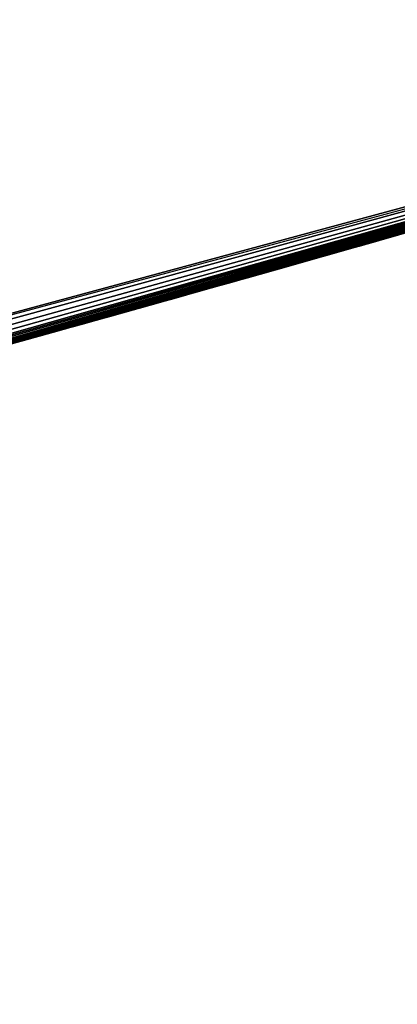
# Model space of a CAD drawing. Header units: millimetres. Extents: x -20 to 891, y -20 to 307.
# Tile 94 of 113: x 876.532 to 876.641, y 9.327 to 9.61. Entities that reach past the tile are written whole.
import ezdxf

# ---------------------------------------------------------------- set-up
doc = ezdxf.new("R2010")
doc.units = ezdxf.units.MM
doc.header["$LTSCALE"] = 41.718519
for name, color, linetype in [('78', 7, 'CONTINUOUS'), ('79', 7, 'CONTINUOUS'), ('81', 7, 'CONTINUOUS'), ('85', 7, 'CONTINUOUS'), ('91', 7, 'CONTINUOUS'), ('93', 7, 'CONTINUOUS')]:
    doc.layers.add(name, color=color, linetype=linetype)

msp = doc.modelspace()

# ---------------------------------------------------------------- linework, layer by layer
at = {"layer": '78', "linetype": 'Continuous'}
msp.add_3dface([(876.93836, 9.6348, 65), (870.06029, 48.75398, 65), (875.79389, 9.32672, 65), (876.93836, 9.6348, 65)], dxfattribs=at)
at = {"layer": '79', "linetype": 'Continuous'}
for points in [[(875.81034, 9.33063), (875.51395, 10.59641), (876.6042, 10.8919), (875.81034, 9.33063)], [(876.97091, 9.64464), (875.81034, 9.33063), (876.6042, 10.8919), (876.97091, 9.64464)]]:
    msp.add_3dface(points, dxfattribs=at)
at = {"layer": '81', "linetype": 'Continuous'}
for points in [[(875.81034, 9.33063), (876.97091, 9.64464), (875.94358, 9.3629, 5.46392), (875.81034, 9.33063)], [(875.94358, 9.3629, 5.46392), (876.97091, 9.64464), (876.07658, 9.39608, 5.59269), (875.94358, 9.3629, 5.46392)], [(876.07658, 9.39608, 5.59269), (876.97091, 9.64464), (876.18983, 9.42509, 5.7274), (876.07658, 9.39608, 5.59269)], [(876.18983, 9.42509, 5.7274), (876.97091, 9.64464), (876.28205, 9.44924, 5.864), (876.18983, 9.42509, 5.7274)], [(876.28205, 9.44924, 5.864), (876.97091, 9.64464), (876.32093, 9.45956, 5.93163), (876.28205, 9.44924, 5.864)], [(876.32093, 9.45956, 5.93163), (876.97091, 9.64464), (876.35812, 9.46951, 6.00238), (876.32093, 9.45956, 5.93163)], [(876.35812, 9.46951, 6.00238), (876.97091, 9.64464), (876.39318, 9.47897, 6.07547), (876.35812, 9.46951, 6.00238)], [(876.39318, 9.47897, 6.07547), (876.97091, 9.64464), (876.42556, 9.48776, 6.14987), (876.39318, 9.47897, 6.07547)], [(876.42556, 9.48776, 6.14987), (876.97091, 9.64464), (876.45472, 9.49572, 6.22385), (876.42556, 9.48776, 6.14987)], [(876.45472, 9.49572, 6.22385), (876.97091, 9.64464), (876.48296, 9.50349, 6.30446), (876.45472, 9.49572, 6.22385)], [(876.48296, 9.50349, 6.30446), (876.97091, 9.64464), (876.5096, 9.51085, 6.39014), (876.48296, 9.50349, 6.30446)], [(876.5096, 9.51085, 6.39014), (876.97091, 9.64464), (876.53238, 9.51717, 6.47496), (876.5096, 9.51085, 6.39014)], [(876.53238, 9.51717, 6.47496), (876.97091, 9.64464), (876.55161, 9.52253, 6.55878), (876.53238, 9.51717, 6.47496)], [(876.55161, 9.52253, 6.55878), (876.97091, 9.64464), (876.56784, 9.52708, 6.64429), (876.55161, 9.52253, 6.55878)], [(876.56784, 9.52708, 6.64429), (876.97091, 9.64464), (876.58105, 9.53078, 6.73098), (876.56784, 9.52708, 6.64429)], [(876.58105, 9.53078, 6.73098), (876.97091, 9.64464), (876.5906, 9.53347, 6.81479), (876.58105, 9.53078, 6.73098)], [(876.5906, 9.53347, 6.81479), (876.97091, 9.64464), (876.59694, 9.53526, 6.89611), (876.5906, 9.53347, 6.81479)], [(876.59694, 9.53526, 6.89611), (876.97091, 9.64464), (876.60026, 9.53619, 6.97793), (876.59694, 9.53526, 6.89611)], [(876.60026, 9.53619, 6.97793), (876.97091, 9.64464), (876.60065, 9.5363, 7.06122), (876.60026, 9.53619, 6.97793)], [(876.60065, 9.5363, 7.06122), (876.97091, 9.64464), (876.60691, 9.53807, 12.18835), (876.60065, 9.5363, 7.06122)], [(876.60691, 9.53807, 12.18835), (876.97091, 9.64464), (876.6197, 9.54169, 12.19555), (876.60691, 9.53807, 12.18835)], [(876.6197, 9.54169, 12.19555), (876.97091, 9.64464), (876.62992, 9.54459, 12.20148), (876.6197, 9.54169, 12.19555)], [(876.62992, 9.54459, 12.20148), (876.97091, 9.64464), (876.63843, 9.547, 12.20694), (876.62992, 9.54459, 12.20148)], [(876.63843, 9.547, 12.20694), (876.97091, 9.64464), (876.64571, 9.54907, 12.2125), (876.63843, 9.547, 12.20694)], [(876.93836, 9.6348, 65), (875.79389, 9.32672, 65), (876.5912, 9.53364, 25.53717), (876.93836, 9.6348, 65)], [(876.64121, 9.54779, 21.25778), (876.93836, 9.6348, 65), (876.5912, 9.53364, 25.53717), (876.64121, 9.54779, 21.25778)], [(876.64022, 9.54751, 21.26434), (876.64121, 9.54779, 21.25778), (876.5912, 9.53364, 25.53717), (876.64022, 9.54751, 21.26434)], [(876.64176, 9.54795, 12.26888), (876.63669, 9.54651, 21.2345), (876.63392, 9.54572, 12.2769), (876.64176, 9.54795, 12.26888)], [(876.63952, 9.54731, 21.24325), (876.63669, 9.54651, 21.2345), (876.64176, 9.54795, 12.26888), (876.63952, 9.54731, 21.24325)], [(876.64097, 9.54773, 21.25093), (876.63952, 9.54731, 21.24325), (876.64176, 9.54795, 12.26888), (876.64097, 9.54773, 21.25093)], [(876.63812, 9.54691, 21.2703), (876.64022, 9.54751, 21.26434), (876.5912, 9.53364, 25.53717), (876.63812, 9.54691, 21.2703)], [(876.63506, 9.54605, 21.27558), (876.63812, 9.54691, 21.2703), (876.5912, 9.53364, 25.53717), (876.63506, 9.54605, 21.27558)], [(876.63109, 9.54492, 21.28023), (876.63506, 9.54605, 21.27558), (876.5912, 9.53364, 25.53717), (876.63109, 9.54492, 21.28023)], [(876.62611, 9.54351, 21.28437), (876.63109, 9.54492, 21.28023), (876.5912, 9.53364, 25.53717), (876.62611, 9.54351, 21.28437)], [(876.63392, 9.54572, 12.2769), (876.62701, 9.54376, 21.215), (876.62424, 9.54297, 12.28483), (876.63392, 9.54572, 12.2769)], [(876.63249, 9.54532, 21.22493), (876.62701, 9.54376, 21.215), (876.63392, 9.54572, 12.2769), (876.63249, 9.54532, 21.22493)], [(876.63669, 9.54651, 21.2345), (876.63249, 9.54532, 21.22493), (876.63392, 9.54572, 12.2769), (876.63669, 9.54651, 21.2345)], [(876.61968, 9.54168, 21.28824), (876.62611, 9.54351, 21.28437), (876.5912, 9.53364, 25.53717), (876.61968, 9.54168, 21.28824)], [(876.62424, 9.54297, 12.28483), (876.61951, 9.54163, 21.20374), (876.61298, 9.53979, 12.29199), (876.62424, 9.54297, 12.28483)], [(876.62701, 9.54376, 21.215), (876.61951, 9.54163, 21.20374), (876.62424, 9.54297, 12.28483), (876.62701, 9.54376, 21.215)], [(876.61179, 9.53945, 21.29182), (876.61968, 9.54168, 21.28824), (876.5912, 9.53364, 25.53717), (876.61179, 9.53945, 21.29182)], [(876.60267, 9.53687, 21.29504), (876.61179, 9.53945, 21.29182), (876.5912, 9.53364, 25.53717), (876.60267, 9.53687, 21.29504)], [(876.61298, 9.53979, 12.29199), (876.60967, 9.53885, 21.19121), (876.60148, 9.53654, 12.29729), (876.61298, 9.53979, 12.29199)], [(876.61951, 9.54163, 21.20374), (876.60967, 9.53885, 21.19121), (876.61298, 9.53979, 12.29199), (876.61951, 9.54163, 21.20374)], [(876.60148, 9.53654, 12.29729), (876.59772, 9.53548, 21.17827), (876.59071, 9.5335, 12.30019), (876.60148, 9.53654, 12.29729)], [(876.59176, 9.5338, 21.29803), (876.60267, 9.53687, 21.29504), (876.5912, 9.53364, 25.53717), (876.59176, 9.5338, 21.29803)], [(876.59304, 9.53416, 12.17983), (876.60065, 9.5363, 7.06122), (876.60691, 9.53807, 12.18835), (876.59304, 9.53416, 12.17983)], [(876.60967, 9.53885, 21.19121), (876.59772, 9.53548, 21.17827), (876.60148, 9.53654, 12.29729), (876.60967, 9.53885, 21.19121)], [(876.5912, 9.53364, 25.53717), (875.79389, 9.32672, 65), (876.58767, 9.53264, 25.69701), (876.5912, 9.53364, 25.53717)], [(876.57926, 9.53028, 21.30065), (876.59176, 9.5338, 21.29803), (876.57934, 9.5303, 22.60314), (876.57926, 9.53028, 21.30065)], [(876.57934, 9.5303, 22.60314), (876.59176, 9.5338, 21.29803), (876.58087, 9.53073, 22.60654), (876.57934, 9.5303, 22.60314)], [(876.58087, 9.53073, 22.60654), (876.59176, 9.5338, 21.29803), (876.58195, 9.53104, 22.61033), (876.58087, 9.53073, 22.60654)], [(876.58195, 9.53104, 22.61033), (876.59176, 9.5338, 21.29803), (876.58254, 9.5312, 22.61461), (876.58195, 9.53104, 22.61033)], [(876.59772, 9.53548, 21.17827), (876.58202, 9.53106, 21.164), (876.59071, 9.5335, 12.30019), (876.59772, 9.53548, 21.17827)], [(876.58202, 9.53106, 12.1712), (876.58665, 9.53236, 7.28653), (876.59304, 9.53416, 12.17983), (876.58202, 9.53106, 12.1712)], [(876.58202, 9.53106, 25.3688), (876.58299, 9.53133, 22.66683), (876.5912, 9.53364, 25.53717), (876.58202, 9.53106, 25.3688)], [(876.58254, 9.5312, 22.61461), (876.59176, 9.5338, 21.29803), (876.5827, 9.53125, 22.61959), (876.58254, 9.5312, 22.61461)], [(876.59176, 9.5338, 21.29803), (876.58274, 9.53126, 22.64389), (876.5827, 9.53125, 22.61959), (876.59176, 9.5338, 21.29803)], [(876.58274, 9.53126, 22.64389), (876.59176, 9.5338, 21.29803), (876.58292, 9.53131, 22.65076), (876.58274, 9.53126, 22.64389)], [(876.58292, 9.53131, 22.65076), (876.59176, 9.5338, 21.29803), (876.583, 9.53133, 22.65839), (876.58292, 9.53131, 22.65076)], [(876.583, 9.53133, 22.65839), (876.59176, 9.5338, 21.29803), (876.58299, 9.53133, 22.66683), (876.583, 9.53133, 22.65839)], [(876.58299, 9.53133, 22.66683), (876.59176, 9.5338, 21.29803), (876.5912, 9.53364, 25.53717), (876.58299, 9.53133, 22.66683)], [(876.58665, 9.53236, 7.28653), (876.59332, 9.53424, 7.21643), (876.59304, 9.53416, 12.17983), (876.58665, 9.53236, 7.28653)], [(876.59798, 9.53555, 7.14302), (876.60065, 9.5363, 7.06122), (876.59304, 9.53416, 12.17983), (876.59798, 9.53555, 7.14302)], [(876.59332, 9.53424, 7.21643), (876.59798, 9.53555, 7.14302), (876.59304, 9.53416, 12.17983), (876.59332, 9.53424, 7.21643)], [(876.58767, 9.53264, 25.69701), (875.79389, 9.32672, 65), (876.57264, 9.52842, 25.84613), (876.58767, 9.53264, 25.69701)], [(876.04947, 9.38924, 12.28996), (876.58202, 9.53106, 12.3008), (876.05701, 9.39114, 12.68533), (876.04947, 9.38924, 12.28996)], [(876.05701, 9.39114, 12.68533), (876.58202, 9.53106, 12.3008), (876.4426, 9.49241, 12.668), (876.05701, 9.39114, 12.68533)], [(876.15275, 9.41552, 11.79543), (876.55631, 9.52385, 9.83735), (876.58202, 9.53106, 12.1712), (876.15275, 9.41552, 11.79543)], [(876.4426, 9.49241, 12.668), (876.58202, 9.53106, 12.3008), (876.45877, 9.49684, 12.66811), (876.4426, 9.49241, 12.668)], [(876.58202, 9.53106, 21.164), (876.44403, 9.4928, 21.04636), (876.56072, 9.52508, 18.53476), (876.58202, 9.53106, 21.164)], [(876.45877, 9.49684, 12.66811), (876.58202, 9.53106, 12.3008), (876.47022, 9.49998, 12.67009), (876.45877, 9.49684, 12.66811)], [(876.47022, 9.49998, 12.67009), (876.58202, 9.53106, 12.3008), (876.47972, 9.50259, 12.67397), (876.47022, 9.49998, 12.67009)], [(876.47972, 9.50259, 12.67397), (876.58202, 9.53106, 12.3008), (876.48787, 9.50484, 12.67988), (876.47972, 9.50259, 12.67397)], [(876.48787, 9.50484, 12.67988), (876.58202, 9.53106, 12.3008), (876.49506, 9.50682, 12.68787), (876.48787, 9.50484, 12.67988)], [(876.49506, 9.50682, 12.68787), (876.58202, 9.53106, 12.3008), (876.50124, 9.50853, 12.69801), (876.49506, 9.50682, 12.68787)], [(876.50124, 9.50853, 12.69801), (876.58202, 9.53106, 12.3008), (876.50574, 9.50978, 12.70996), (876.50124, 9.50853, 12.69801)], [(876.50574, 9.50978, 12.70996), (876.58202, 9.53106, 12.3008), (876.5082, 9.51046, 12.7239), (876.50574, 9.50978, 12.70996)], [(876.5082, 9.51046, 12.7239), (876.58202, 9.53106, 12.3008), (876.50873, 9.5106, 12.7406), (876.5082, 9.51046, 12.7239)], [(876.50873, 9.5106, 12.7406), (876.58202, 9.53106, 12.3008), (876.56112, 9.52519, 17.492), (876.50873, 9.5106, 12.7406)], [(876.55631, 9.52385, 9.83735), (876.5582, 9.52438, 9.82698), (876.58202, 9.53106, 12.1712), (876.55631, 9.52385, 9.83735)], [(876.5582, 9.52438, 9.82698), (876.55884, 9.52455, 9.81493), (876.58202, 9.53106, 12.1712), (876.5582, 9.52438, 9.82698)], [(876.55884, 9.52455, 9.81493), (876.57811, 9.52996, 7.35685), (876.58202, 9.53106, 12.1712), (876.55884, 9.52455, 9.81493)], [(876.56072, 9.52508, 18.53476), (876.56441, 9.52611, 18.22824), (876.58202, 9.53106, 21.164), (876.56072, 9.52508, 18.53476)], [(876.56112, 9.52519, 17.492), (876.58202, 9.53106, 12.3008), (876.56309, 9.52575, 18.19928), (876.56112, 9.52519, 17.492)], [(876.56309, 9.52575, 18.19928), (876.58202, 9.53106, 12.3008), (876.56461, 9.52617, 18.21291), (876.56309, 9.52575, 18.19928)], [(876.56461, 9.52617, 18.21291), (876.58202, 9.53106, 21.164), (876.56441, 9.52611, 18.22824), (876.56461, 9.52617, 18.21291)], [(876.58202, 9.53106, 12.3008), (876.58202, 9.53106, 21.164), (876.56461, 9.52617, 18.21291), (876.58202, 9.53106, 12.3008)], [(876.57871, 9.53013, 22.75029), (876.58202, 9.53106, 22.6976), (876.5777, 9.52984, 25.30102), (876.57871, 9.53013, 22.75029)], [(876.5777, 9.52984, 25.30102), (876.58202, 9.53106, 22.6976), (876.58202, 9.53106, 25.3688), (876.5777, 9.52984, 25.30102)], [(876.57811, 9.52996, 7.35685), (876.58665, 9.53236, 7.28653), (876.58202, 9.53106, 12.1712), (876.57811, 9.52996, 7.35685)], [(876.59071, 9.5335, 12.30019), (876.58202, 9.53106, 21.164), (876.58202, 9.53106, 12.3008), (876.59071, 9.5335, 12.30019)], [(876.58286, 9.53129, 22.67613), (876.58299, 9.53133, 22.66683), (876.58202, 9.53106, 25.3688), (876.58286, 9.53129, 22.67613)], [(876.58258, 9.53121, 22.68636), (876.58286, 9.53129, 22.67613), (876.58202, 9.53106, 25.3688), (876.58258, 9.53121, 22.68636)], [(876.58202, 9.53106, 22.6976), (876.58258, 9.53121, 22.68636), (876.58202, 9.53106, 25.3688), (876.58202, 9.53106, 22.6976)], [(876.58252, 9.5312, 22.63092), (876.58266, 9.53124, 22.62507), (876.5826, 9.53122, 22.63732), (876.58252, 9.5312, 22.63092)], [(876.5826, 9.53122, 22.63732), (876.58266, 9.53124, 22.62507), (876.58274, 9.53126, 22.64389), (876.5826, 9.53122, 22.63732)], [(876.58266, 9.53124, 22.62507), (876.5827, 9.53125, 22.61959), (876.58274, 9.53126, 22.64389), (876.58266, 9.53124, 22.62507)], [(876.57264, 9.52842, 25.84613), (875.79389, 9.32672, 65), (876.54773, 9.52145, 25.982), (876.57264, 9.52842, 25.84613)], [(876.56933, 9.52749, 7.4167), (876.57811, 9.52996, 7.35685), (876.55884, 9.52455, 9.81493), (876.56933, 9.52749, 7.4167)], [(876.56509, 9.5263, 21.30289), (876.57926, 9.53028, 21.30065), (876.56675, 9.52677, 22.59294), (876.56509, 9.5263, 21.30289)], [(876.56675, 9.52677, 22.59294), (876.57926, 9.53028, 21.30065), (876.56986, 9.52764, 22.59422), (876.56675, 9.52677, 22.59294)], [(876.5692, 9.52746, 25.04498), (876.57278, 9.52846, 22.84846), (876.57302, 9.52853, 25.10024), (876.5692, 9.52746, 25.04498)], [(876.57019, 9.52773, 22.89353), (876.57278, 9.52846, 22.84846), (876.5692, 9.52746, 25.04498), (876.57019, 9.52773, 22.89353)], [(876.56986, 9.52764, 22.59422), (876.57926, 9.53028, 21.30065), (876.57262, 9.52842, 22.59577), (876.56986, 9.52764, 22.59422)], [(876.57262, 9.52842, 22.59577), (876.57926, 9.53028, 21.30065), (876.57516, 9.52913, 22.59778), (876.57262, 9.52842, 22.59577)], [(876.57278, 9.52846, 22.84846), (876.57563, 9.52926, 22.80058), (876.57302, 9.52853, 25.10024), (876.57278, 9.52846, 22.84846)], [(876.57302, 9.52853, 25.10024), (876.57563, 9.52926, 22.80058), (876.57497, 9.52908, 25.16069), (876.57302, 9.52853, 25.10024)], [(876.57497, 9.52908, 25.16069), (876.57563, 9.52926, 22.80058), (876.57601, 9.52937, 25.22907), (876.57497, 9.52908, 25.16069)], [(876.57516, 9.52913, 22.59778), (876.57926, 9.53028, 21.30065), (876.57742, 9.52976, 22.60025), (876.57516, 9.52913, 22.59778)], [(876.57563, 9.52926, 22.80058), (876.57871, 9.53013, 22.75029), (876.57601, 9.52937, 25.22907), (876.57563, 9.52926, 22.80058)], [(876.57601, 9.52937, 25.22907), (876.57871, 9.53013, 22.75029), (876.5777, 9.52984, 25.30102), (876.57601, 9.52937, 25.22907)], [(876.57742, 9.52976, 22.60025), (876.57926, 9.53028, 21.30065), (876.57934, 9.5303, 22.60314), (876.57742, 9.52976, 22.60025)], [(876.40261, 9.48152, 17.23265), (876.48758, 9.50476, 15.19928), (876.56112, 9.52519, 17.492), (876.40261, 9.48152, 17.23265)], [(876.56072, 9.52508, 18.53476), (876.44403, 9.4928, 21.04636), (876.55922, 9.52466, 18.55237), (876.56072, 9.52508, 18.53476)], [(876.48611, 9.50435, 17.68465), (876.56112, 9.52519, 17.492), (876.50173, 9.50867, 18.15966), (876.48611, 9.50435, 17.68465)], [(876.48758, 9.50476, 15.19928), (876.48944, 9.50527, 15.03685), (876.56112, 9.52519, 17.492), (876.48758, 9.50476, 15.19928)], [(876.48944, 9.50527, 15.03685), (876.50704, 9.51013, 13.14915), (876.56112, 9.52519, 17.492), (876.48944, 9.50527, 15.03685)], [(876.50173, 9.50867, 18.15966), (876.56112, 9.52519, 17.492), (876.51537, 9.51244, 18.15951), (876.50173, 9.50867, 18.15966)], [(876.50704, 9.51013, 13.14915), (876.50873, 9.5106, 12.7406), (876.56112, 9.52519, 17.492), (876.50704, 9.51013, 13.14915)], [(876.51537, 9.51244, 18.15951), (876.56112, 9.52519, 17.492), (876.52666, 9.51558, 18.16065), (876.51537, 9.51244, 18.15951)], [(876.52666, 9.51558, 18.16065), (876.56112, 9.52519, 17.492), (876.53631, 9.51827, 18.1631), (876.52666, 9.51558, 18.16065)], [(876.53631, 9.51827, 18.1631), (876.56112, 9.52519, 17.492), (876.54409, 9.52044, 18.16686), (876.53631, 9.51827, 18.1631)], [(876.54409, 9.52044, 18.16686), (876.56112, 9.52519, 17.492), (876.55034, 9.52218, 18.17199), (876.54409, 9.52044, 18.16686)], [(876.5487, 9.52172, 21.30484), (876.56509, 9.5263, 21.30289), (876.55, 9.52208, 22.58983), (876.5487, 9.52172, 21.30484)], [(876.55, 9.52208, 22.58983), (876.56509, 9.5263, 21.30289), (876.55479, 9.52342, 22.59038), (876.55, 9.52208, 22.58983)], [(876.55034, 9.52218, 18.17199), (876.56112, 9.52519, 17.492), (876.55561, 9.52365, 18.17897), (876.55034, 9.52218, 18.17199)], [(876.5518, 9.52259, 7.51628), (876.56069, 9.52507, 7.46852), (876.55252, 9.52279, 9.77023), (876.5518, 9.52259, 7.51628)], [(876.55252, 9.52279, 9.77023), (876.56069, 9.52507, 7.46852), (876.55591, 9.52373, 9.78653), (876.55252, 9.52279, 9.77023)], [(876.55479, 9.52342, 22.59038), (876.56509, 9.5263, 21.30289), (876.55914, 9.52464, 22.59105), (876.55479, 9.52342, 22.59038)], [(876.55561, 9.52365, 18.17897), (876.56112, 9.52519, 17.492), (876.55994, 9.52486, 18.18797), (876.55561, 9.52365, 18.17897)], [(876.55591, 9.52373, 9.78653), (876.56069, 9.52507, 7.46852), (876.55806, 9.52434, 9.80139), (876.55591, 9.52373, 9.78653)], [(876.55604, 9.52377, 24.95695), (876.56344, 9.52584, 24.29654), (876.56353, 9.52587, 24.99804), (876.55604, 9.52377, 24.95695)], [(876.56313, 9.52576, 24.29827), (876.56344, 9.52584, 24.29654), (876.55604, 9.52377, 24.95695), (876.56313, 9.52576, 24.29827)], [(876.56278, 9.52566, 24.29992), (876.56313, 9.52576, 24.29827), (876.55604, 9.52377, 24.95695), (876.56278, 9.52566, 24.29992)], [(876.56238, 9.52555, 24.30153), (876.56278, 9.52566, 24.29992), (876.55604, 9.52377, 24.95695), (876.56238, 9.52555, 24.30153)], [(876.56141, 9.52528, 24.30462), (876.56238, 9.52555, 24.30153), (876.55604, 9.52377, 24.95695), (876.56141, 9.52528, 24.30462)], [(876.56023, 9.52494, 24.30745), (876.56141, 9.52528, 24.30462), (876.55604, 9.52377, 24.95695), (876.56023, 9.52494, 24.30745)], [(876.55806, 9.52434, 9.80139), (876.56069, 9.52507, 7.46852), (876.55884, 9.52455, 9.81493), (876.55806, 9.52434, 9.80139)], [(876.56069, 9.52507, 7.46852), (876.56933, 9.52749, 7.4167), (876.55884, 9.52455, 9.81493), (876.56069, 9.52507, 7.46852)], [(876.55914, 9.52464, 22.59105), (876.56509, 9.5263, 21.30289), (876.56321, 9.52578, 22.59187), (876.55914, 9.52464, 22.59105)], [(876.55967, 9.52479, 23.09601), (876.56153, 9.52531, 23.05745), (876.55981, 9.52483, 24.15862), (876.55967, 9.52479, 23.09601)], [(876.55981, 9.52483, 24.15862), (876.56153, 9.52531, 23.05745), (876.56007, 9.5249, 24.16225), (876.55981, 9.52483, 24.15862)], [(876.55994, 9.52486, 18.18797), (876.56112, 9.52519, 17.492), (876.56309, 9.52575, 18.19928), (876.55994, 9.52486, 18.18797)], [(876.56007, 9.5249, 24.16225), (876.56153, 9.52531, 23.05745), (876.56034, 9.52497, 24.16594), (876.56007, 9.5249, 24.16225)], [(876.56021, 9.52494, 18.5139), (876.56048, 9.52502, 18.26939), (876.56072, 9.52508, 18.53476), (876.56021, 9.52494, 18.5139)], [(876.56034, 9.52497, 24.16594), (876.56153, 9.52531, 23.05745), (876.56064, 9.52506, 24.17019), (876.56034, 9.52497, 24.16594)], [(876.56048, 9.52502, 18.26939), (876.56287, 9.52568, 18.24737), (876.56072, 9.52508, 18.53476), (876.56048, 9.52502, 18.26939)], [(876.56064, 9.52506, 24.17019), (876.56153, 9.52531, 23.05745), (876.561, 9.52516, 24.17512), (876.56064, 9.52506, 24.17019)], [(876.56287, 9.52568, 18.24737), (876.56441, 9.52611, 18.22824), (876.56072, 9.52508, 18.53476), (876.56287, 9.52568, 18.24737)], [(876.561, 9.52516, 24.17512), (876.56153, 9.52531, 23.05745), (876.56137, 9.52526, 24.18027), (876.561, 9.52516, 24.17512)], [(876.56137, 9.52526, 24.18027), (876.56153, 9.52531, 23.05745), (876.56172, 9.52536, 24.18522), (876.56137, 9.52526, 24.18027)], [(876.56153, 9.52531, 23.05745), (876.5635, 9.52586, 23.01809), (876.56172, 9.52536, 24.18522), (876.56153, 9.52531, 23.05745)], [(876.56172, 9.52536, 24.18522), (876.5635, 9.52586, 23.01809), (876.56205, 9.52545, 24.19001), (876.56172, 9.52536, 24.18522)], [(876.56205, 9.52545, 24.19001), (876.5635, 9.52586, 23.01809), (876.56238, 9.52555, 24.19471), (876.56205, 9.52545, 24.19001)], [(876.56238, 9.52555, 24.19471), (876.5635, 9.52586, 23.01809), (876.56269, 9.52563, 24.19925), (876.56238, 9.52555, 24.19471)], [(876.56269, 9.52563, 24.19925), (876.5635, 9.52586, 23.01809), (876.56298, 9.52572, 24.20364), (876.56269, 9.52563, 24.19925)], [(876.56298, 9.52572, 24.20364), (876.5635, 9.52586, 23.01809), (876.56326, 9.52579, 24.2079), (876.56298, 9.52572, 24.20364)], [(876.56321, 9.52578, 22.59187), (876.56509, 9.5263, 21.30289), (876.56675, 9.52677, 22.59294), (876.56321, 9.52578, 22.59187)], [(876.56326, 9.52579, 24.2079), (876.5635, 9.52586, 23.01809), (876.56353, 9.52587, 24.21204), (876.56326, 9.52579, 24.2079)], [(876.56344, 9.52584, 24.29654), (876.56372, 9.52592, 24.29474), (876.56353, 9.52587, 24.99804), (876.56344, 9.52584, 24.29654)], [(876.5635, 9.52586, 23.01809), (876.56561, 9.52645, 22.97755), (876.56353, 9.52587, 24.21204), (876.5635, 9.52586, 23.01809)], [(876.56353, 9.52587, 24.99804), (876.56547, 9.52641, 24.2708), (876.5692, 9.52746, 25.04498), (876.56353, 9.52587, 24.99804)], [(876.56353, 9.52587, 24.21204), (876.56561, 9.52645, 22.97755), (876.56378, 9.52594, 24.21606), (876.56353, 9.52587, 24.21204)], [(876.5654, 9.52639, 24.27324), (876.56547, 9.52641, 24.2708), (876.56353, 9.52587, 24.99804), (876.5654, 9.52639, 24.27324)], [(876.56531, 9.52637, 24.2756), (876.5654, 9.52639, 24.27324), (876.56353, 9.52587, 24.99804), (876.56531, 9.52637, 24.2756)], [(876.56519, 9.52633, 24.27794), (876.56531, 9.52637, 24.2756), (876.56353, 9.52587, 24.99804), (876.56519, 9.52633, 24.27794)], [(876.56506, 9.5263, 24.28027), (876.56519, 9.52633, 24.27794), (876.56353, 9.52587, 24.99804), (876.56506, 9.5263, 24.28027)], [(876.56491, 9.52626, 24.28256), (876.56506, 9.5263, 24.28027), (876.56353, 9.52587, 24.99804), (876.56491, 9.52626, 24.28256)], [(876.56475, 9.52621, 24.28477), (876.56491, 9.52626, 24.28256), (876.56353, 9.52587, 24.99804), (876.56475, 9.52621, 24.28477)], [(876.56458, 9.52616, 24.2869), (876.56475, 9.52621, 24.28477), (876.56353, 9.52587, 24.99804), (876.56458, 9.52616, 24.2869)], [(876.5644, 9.52611, 24.28895), (876.56458, 9.52616, 24.2869), (876.56353, 9.52587, 24.99804), (876.5644, 9.52611, 24.28895)], [(876.56419, 9.52605, 24.29094), (876.5644, 9.52611, 24.28895), (876.56353, 9.52587, 24.99804), (876.56419, 9.52605, 24.29094)], [(876.56397, 9.52599, 24.29288), (876.56419, 9.52605, 24.29094), (876.56353, 9.52587, 24.99804), (876.56397, 9.52599, 24.29288)], [(876.56372, 9.52592, 24.29474), (876.56397, 9.52599, 24.29288), (876.56353, 9.52587, 24.99804), (876.56372, 9.52592, 24.29474)], [(876.56378, 9.52594, 24.21606), (876.56561, 9.52645, 22.97755), (876.56401, 9.526, 24.21995), (876.56378, 9.52594, 24.21606)], [(876.56401, 9.526, 24.21995), (876.56561, 9.52645, 22.97755), (876.56423, 9.52606, 24.22372), (876.56401, 9.526, 24.21995)], [(876.56423, 9.52606, 24.22372), (876.56561, 9.52645, 22.97755), (876.56443, 9.52612, 24.22738), (876.56423, 9.52606, 24.22372)], [(876.56443, 9.52612, 24.22738), (876.56561, 9.52645, 22.97755), (876.56462, 9.52617, 24.23092), (876.56443, 9.52612, 24.22738)], [(876.56462, 9.52617, 24.23092), (876.56561, 9.52645, 22.97755), (876.56478, 9.52622, 24.23434), (876.56462, 9.52617, 24.23092)], [(876.56478, 9.52622, 24.23434), (876.56561, 9.52645, 22.97755), (876.56493, 9.52626, 24.2376), (876.56478, 9.52622, 24.23434)], [(876.56493, 9.52626, 24.2376), (876.56561, 9.52645, 22.97755), (876.56507, 9.5263, 24.24077), (876.56493, 9.52626, 24.2376)], [(876.56507, 9.5263, 24.24077), (876.56561, 9.52645, 22.97755), (876.56519, 9.52633, 24.24402), (876.56507, 9.5263, 24.24077)], [(876.56519, 9.52633, 24.24402), (876.56561, 9.52645, 22.97755), (876.5653, 9.52636, 24.24741), (876.56519, 9.52633, 24.24402)], [(876.5653, 9.52636, 24.24741), (876.56561, 9.52645, 22.97755), (876.5654, 9.52639, 24.25082), (876.5653, 9.52636, 24.24741)], [(876.5654, 9.52639, 24.25082), (876.56561, 9.52645, 22.97755), (876.56547, 9.52641, 24.25407), (876.5654, 9.52639, 24.25082)], [(876.56547, 9.52641, 24.2708), (876.56783, 9.52707, 22.93615), (876.5692, 9.52746, 25.04498), (876.56547, 9.52641, 24.2708)], [(876.56561, 9.52645, 22.97755), (876.56783, 9.52707, 22.93615), (876.56547, 9.52641, 24.25407), (876.56561, 9.52645, 22.97755)], [(876.56547, 9.52641, 24.25407), (876.56783, 9.52707, 22.93615), (876.56553, 9.52643, 24.25716), (876.56547, 9.52641, 24.25407)], [(876.56552, 9.52643, 24.26827), (876.56783, 9.52707, 22.93615), (876.56547, 9.52641, 24.2708), (876.56552, 9.52643, 24.26827)], [(876.56555, 9.52643, 24.26568), (876.56783, 9.52707, 22.93615), (876.56552, 9.52643, 24.26827), (876.56555, 9.52643, 24.26568)], [(876.56553, 9.52643, 24.25716), (876.56783, 9.52707, 22.93615), (876.56556, 9.52644, 24.26012), (876.56553, 9.52643, 24.25716)], [(876.56556, 9.52644, 24.26297), (876.56783, 9.52707, 22.93615), (876.56555, 9.52643, 24.26568), (876.56556, 9.52644, 24.26297)], [(876.56556, 9.52644, 24.26012), (876.56783, 9.52707, 22.93615), (876.56556, 9.52644, 24.26297), (876.56556, 9.52644, 24.26012)], [(876.56783, 9.52707, 22.93615), (876.57019, 9.52773, 22.89353), (876.5692, 9.52746, 25.04498), (876.56783, 9.52707, 22.93615)], [(876.55328, 9.523, 9.84652), (876.55631, 9.52385, 9.83735), (876.15275, 9.41552, 11.79543), (876.55328, 9.523, 9.84652)], [(876.54914, 9.52184, 9.855), (876.55328, 9.523, 9.84652), (876.15275, 9.41552, 11.79543), (876.54914, 9.52184, 9.855)], [(876.55922, 9.52466, 18.55237), (876.44403, 9.4928, 21.04636), (876.55571, 9.52368, 18.56723), (876.55922, 9.52466, 18.55237)], [(876.55571, 9.52368, 18.56723), (876.44403, 9.4928, 21.04636), (876.55058, 9.52225, 18.57907), (876.55571, 9.52368, 18.56723)], [(876.55058, 9.52225, 18.57907), (876.44403, 9.4928, 21.04636), (876.54421, 9.52047, 18.5881), (876.55058, 9.52225, 18.57907)], [(876.54204, 9.51986, 7.56445), (876.5518, 9.52259, 7.51628), (876.54259, 9.52002, 9.49986), (876.54204, 9.51986, 7.56445)], [(876.54259, 9.52002, 9.49986), (876.5518, 9.52259, 7.51628), (876.54499, 9.52069, 9.50618), (876.54259, 9.52002, 9.49986)], [(876.54499, 9.52069, 9.50618), (876.5518, 9.52259, 7.51628), (876.54666, 9.52115, 9.51309), (876.54499, 9.52069, 9.50618)], [(876.54666, 9.52115, 9.51309), (876.5518, 9.52259, 7.51628), (876.54771, 9.52144, 9.52088), (876.54666, 9.52115, 9.51309)], [(876.54677, 9.52118, 24.9201), (876.55572, 9.52368, 24.31404), (876.55604, 9.52377, 24.95695), (876.54677, 9.52118, 24.9201)], [(876.55402, 9.52321, 24.31559), (876.55572, 9.52368, 24.31404), (876.54677, 9.52118, 24.9201), (876.55402, 9.52321, 24.31559)], [(876.55227, 9.52272, 24.31684), (876.55402, 9.52321, 24.31559), (876.54677, 9.52118, 24.9201), (876.55227, 9.52272, 24.31684)], [(876.55046, 9.52221, 24.31781), (876.55227, 9.52272, 24.31684), (876.54677, 9.52118, 24.9201), (876.55046, 9.52221, 24.31781)], [(876.54771, 9.52144, 9.52088), (876.5518, 9.52259, 7.51628), (876.54818, 9.52158, 9.52976), (876.54771, 9.52144, 9.52088)], [(876.54818, 9.52158, 9.52976), (876.5518, 9.52259, 7.51628), (876.54824, 9.52159, 9.752), (876.54818, 9.52158, 9.52976)], [(876.54824, 9.52159, 9.752), (876.5518, 9.52259, 7.51628), (876.55252, 9.52279, 9.77023), (876.54824, 9.52159, 9.752)], [(876.54962, 9.52198, 18.39067), (876.55067, 9.52227, 18.35601), (876.55128, 9.52244, 18.42594), (876.54962, 9.52198, 18.39067)], [(876.54997, 9.52208, 23.33209), (876.55098, 9.52236, 23.30362), (876.55005, 9.5221, 24.00526), (876.54997, 9.52208, 23.33209)], [(876.55005, 9.5221, 24.00526), (876.55098, 9.52236, 23.30362), (876.55059, 9.52225, 24.01553), (876.55005, 9.5221, 24.00526)], [(876.55059, 9.52225, 24.01553), (876.55098, 9.52236, 23.30362), (876.55112, 9.5224, 24.02537), (876.55059, 9.52225, 24.01553)], [(876.55067, 9.52227, 18.35601), (876.55375, 9.52313, 18.32363), (876.55128, 9.52244, 18.42594), (876.55067, 9.52227, 18.35601)], [(876.55098, 9.52236, 23.30362), (876.55209, 9.52267, 23.27331), (876.55112, 9.5224, 24.02537), (876.55098, 9.52236, 23.30362)], [(876.55112, 9.5224, 24.02537), (876.55209, 9.52267, 23.27331), (876.55164, 9.52254, 24.03476), (876.55112, 9.5224, 24.02537)], [(876.55128, 9.52244, 18.42594), (876.55375, 9.52313, 18.32363), (876.55465, 9.52338, 18.45918), (876.55128, 9.52244, 18.42594)], [(876.55164, 9.52254, 24.03476), (876.55209, 9.52267, 23.27331), (876.55216, 9.52269, 24.04374), (876.55164, 9.52254, 24.03476)], [(876.55209, 9.52267, 23.27331), (876.55333, 9.52301, 23.24141), (876.55216, 9.52269, 24.04374), (876.55209, 9.52267, 23.27331)], [(876.55216, 9.52269, 24.04374), (876.55333, 9.52301, 23.24141), (876.55266, 9.52283, 24.05237), (876.55216, 9.52269, 24.04374)], [(876.55266, 9.52283, 24.05237), (876.55333, 9.52301, 23.24141), (876.55316, 9.52297, 24.0606), (876.55266, 9.52283, 24.05237)], [(876.55316, 9.52297, 24.0606), (876.55333, 9.52301, 23.24141), (876.55365, 9.5231, 24.06849), (876.55316, 9.52297, 24.0606)], [(876.55333, 9.52301, 23.24141), (876.5547, 9.5234, 23.20772), (876.55365, 9.5231, 24.06849), (876.55333, 9.52301, 23.24141)], [(876.55365, 9.5231, 24.06849), (876.5547, 9.5234, 23.20772), (876.55412, 9.52324, 24.07608), (876.55365, 9.5231, 24.06849)], [(876.55375, 9.52313, 18.32363), (876.55735, 9.52414, 18.29451), (876.55465, 9.52338, 18.45918), (876.55375, 9.52313, 18.32363)], [(876.55412, 9.52324, 24.07608), (876.5547, 9.5234, 23.20772), (876.55459, 9.52337, 24.08336), (876.55412, 9.52324, 24.07608)], [(876.5547, 9.5234, 23.20772), (876.55623, 9.52382, 23.17183), (876.55459, 9.52337, 24.08336), (876.5547, 9.5234, 23.20772)], [(876.55459, 9.52337, 24.08336), (876.55623, 9.52382, 23.17183), (876.55505, 9.52349, 24.09034), (876.55459, 9.52337, 24.08336)], [(876.55465, 9.52338, 18.45918), (876.55735, 9.52414, 18.29451), (876.55797, 9.52431, 18.48827), (876.55465, 9.52338, 18.45918)], [(876.55505, 9.52349, 24.09034), (876.55623, 9.52382, 23.17183), (876.55549, 9.52362, 24.09706), (876.55505, 9.52349, 24.09034)], [(876.55549, 9.52362, 24.09706), (876.55623, 9.52382, 23.17183), (876.55593, 9.52374, 24.10352), (876.55549, 9.52362, 24.09706)], [(876.55572, 9.52368, 24.31404), (876.55734, 9.52414, 24.31218), (876.55604, 9.52377, 24.95695), (876.55572, 9.52368, 24.31404)], [(876.55593, 9.52374, 24.10352), (876.55623, 9.52382, 23.17183), (876.55635, 9.52386, 24.10972), (876.55593, 9.52374, 24.10352)], [(876.55885, 9.52456, 24.30999), (876.56023, 9.52494, 24.30745), (876.55604, 9.52377, 24.95695), (876.55885, 9.52456, 24.30999)], [(876.55734, 9.52414, 24.31218), (876.55885, 9.52456, 24.30999), (876.55604, 9.52377, 24.95695), (876.55734, 9.52414, 24.31218)], [(876.55623, 9.52382, 23.17183), (876.5579, 9.52429, 23.13426), (876.55635, 9.52386, 24.10972), (876.55623, 9.52382, 23.17183)], [(876.55635, 9.52386, 24.10972), (876.5579, 9.52429, 23.13426), (876.55676, 9.52397, 24.11566), (876.55635, 9.52386, 24.10972)], [(876.55676, 9.52397, 24.11566), (876.5579, 9.52429, 23.13426), (876.55715, 9.52408, 24.12132), (876.55676, 9.52397, 24.11566)], [(876.55715, 9.52408, 24.12132), (876.5579, 9.52429, 23.13426), (876.55753, 9.52419, 24.12674), (876.55715, 9.52408, 24.12132)], [(876.55735, 9.52414, 18.29451), (876.56048, 9.52502, 18.26939), (876.55797, 9.52431, 18.48827), (876.55735, 9.52414, 18.29451)], [(876.55753, 9.52419, 24.12674), (876.5579, 9.52429, 23.13426), (876.55789, 9.52429, 24.13193), (876.55753, 9.52419, 24.12674)], [(876.5579, 9.52429, 23.13426), (876.55967, 9.52479, 23.09601), (876.55789, 9.52429, 24.13193), (876.5579, 9.52429, 23.13426)], [(876.55789, 9.52429, 24.13193), (876.55967, 9.52479, 23.09601), (876.55824, 9.52439, 24.13686), (876.55789, 9.52429, 24.13193)], [(876.55797, 9.52431, 18.48827), (876.56048, 9.52502, 18.26939), (876.56021, 9.52494, 18.5139), (876.55797, 9.52431, 18.48827)], [(876.55824, 9.52439, 24.13686), (876.55967, 9.52479, 23.09601), (876.55858, 9.52448, 24.14158), (876.55824, 9.52439, 24.13686)], [(876.55858, 9.52448, 24.14158), (876.55967, 9.52479, 23.09601), (876.55891, 9.52457, 24.14612), (876.55858, 9.52448, 24.14158)], [(876.55891, 9.52457, 24.14612), (876.55967, 9.52479, 23.09601), (876.55922, 9.52466, 24.15046), (876.55891, 9.52457, 24.14612)], [(876.55922, 9.52466, 24.15046), (876.55967, 9.52479, 23.09601), (876.55952, 9.52475, 24.15463), (876.55922, 9.52466, 24.15046)], [(876.55952, 9.52475, 24.15463), (876.55967, 9.52479, 23.09601), (876.55981, 9.52483, 24.15862), (876.55952, 9.52475, 24.15463)], [(876.54773, 9.52145, 25.982), (875.79389, 9.32672, 65), (876.51498, 9.51234, 26.10331), (876.54773, 9.52145, 25.982)], [(876.54387, 9.52037, 9.86316), (876.54914, 9.52184, 9.855), (876.15275, 9.41552, 11.79543), (876.54387, 9.52037, 9.86316)], [(876.53715, 9.5185, 9.87139), (876.54387, 9.52037, 9.86316), (876.15275, 9.41552, 11.79543), (876.53715, 9.5185, 9.87139)], [(876.54421, 9.52047, 18.5881), (876.44403, 9.4928, 21.04636), (876.53623, 9.51824, 18.5954), (876.54421, 9.52047, 18.5881)], [(876.53097, 9.51678, 21.3064), (876.5487, 9.52172, 21.30484), (876.53233, 9.51716, 22.58882), (876.53097, 9.51678, 21.3064)], [(876.53176, 9.517, 7.61132), (876.54204, 9.51986, 7.56445), (876.53543, 9.51802, 9.48971), (876.53176, 9.517, 7.61132)], [(876.53233, 9.51716, 22.58882), (876.5487, 9.52172, 21.30484), (876.53877, 9.51895, 22.58903), (876.53233, 9.51716, 22.58882)], [(876.53543, 9.51802, 9.48971), (876.54204, 9.51986, 7.56445), (876.5394, 9.51913, 9.49434), (876.53543, 9.51802, 9.48971)], [(876.53593, 9.51816, 24.88717), (876.54667, 9.52115, 24.31902), (876.54677, 9.52118, 24.9201), (876.53593, 9.51816, 24.88717)], [(876.54459, 9.52057, 24.31938), (876.54667, 9.52115, 24.31902), (876.53593, 9.51816, 24.88717), (876.54459, 9.52057, 24.31938)], [(876.54233, 9.51994, 24.31961), (876.54459, 9.52057, 24.31938), (876.53593, 9.51816, 24.88717), (876.54233, 9.51994, 24.31961)], [(876.5399, 9.51927, 24.31974), (876.54233, 9.51994, 24.31961), (876.53593, 9.51816, 24.88717), (876.5399, 9.51927, 24.31974)], [(876.53877, 9.51895, 22.58903), (876.5487, 9.52172, 21.30484), (876.54464, 9.52059, 22.58937), (876.53877, 9.51895, 22.58903)], [(876.5394, 9.51913, 9.49434), (876.54204, 9.51986, 7.56445), (876.54259, 9.52002, 9.49986), (876.5394, 9.51913, 9.49434)], [(876.5395, 9.51915, 9.63843), (876.54102, 9.51958, 9.62022), (876.54019, 9.51935, 9.70814), (876.5395, 9.51915, 9.63843)], [(876.54254, 9.52, 9.60448), (876.5439, 9.52038, 9.59083), (876.54019, 9.51935, 9.70814), (876.54254, 9.52, 9.60448)], [(876.54019, 9.51935, 9.70814), (876.5439, 9.52038, 9.59083), (876.5438, 9.52035, 9.73134), (876.54019, 9.51935, 9.70814)], [(876.54102, 9.51958, 9.62022), (876.54254, 9.52, 9.60448), (876.54019, 9.51935, 9.70814), (876.54102, 9.51958, 9.62022)], [(876.54277, 9.52007, 23.68948), (876.54285, 9.52009, 23.66905), (876.54276, 9.52006, 23.70934), (876.54277, 9.52007, 23.68948)], [(876.54276, 9.52006, 23.70934), (876.54285, 9.52009, 23.66905), (876.54279, 9.52007, 23.72844), (876.54276, 9.52006, 23.70934)], [(876.54279, 9.52007, 23.72844), (876.54285, 9.52009, 23.66905), (876.54286, 9.52009, 23.74668), (876.54279, 9.52007, 23.72844)], [(876.54285, 9.52009, 23.66905), (876.54298, 9.52012, 23.64803), (876.54286, 9.52009, 23.74668), (876.54285, 9.52009, 23.66905)], [(876.54286, 9.52009, 23.74668), (876.54298, 9.52012, 23.64803), (876.54299, 9.52013, 23.76413), (876.54286, 9.52009, 23.74668)], [(876.54298, 9.52012, 23.64803), (876.54317, 9.52018, 23.62643), (876.54299, 9.52013, 23.76413), (876.54298, 9.52012, 23.64803)], [(876.54299, 9.52013, 23.76413), (876.54317, 9.52018, 23.62643), (876.54315, 9.52017, 23.78072), (876.54299, 9.52013, 23.76413)], [(876.54317, 9.52018, 23.62643), (876.54341, 9.52024, 23.6043), (876.54315, 9.52017, 23.78072), (876.54317, 9.52018, 23.62643)], [(876.54315, 9.52017, 23.78072), (876.54341, 9.52024, 23.6043), (876.54334, 9.52023, 23.79641), (876.54315, 9.52017, 23.78072)], [(876.54334, 9.52023, 23.79641), (876.54341, 9.52024, 23.6043), (876.54357, 9.52029, 23.8112), (876.54334, 9.52023, 23.79641)], [(876.54341, 9.52024, 23.6043), (876.54372, 9.52033, 23.58154), (876.54357, 9.52029, 23.8112), (876.54341, 9.52024, 23.6043)], [(876.54357, 9.52029, 23.8112), (876.54372, 9.52033, 23.58154), (876.54381, 9.52036, 23.8252), (876.54357, 9.52029, 23.8112)], [(876.54372, 9.52033, 23.58154), (876.54408, 9.52043, 23.5583), (876.54381, 9.52036, 23.8252), (876.54372, 9.52033, 23.58154)], [(876.5438, 9.52035, 9.73134), (876.54805, 9.52154, 9.53987), (876.54824, 9.52159, 9.752), (876.5438, 9.52035, 9.73134)], [(876.54737, 9.52135, 9.55125), (876.54805, 9.52154, 9.53987), (876.5438, 9.52035, 9.73134), (876.54737, 9.52135, 9.55125)], [(876.5464, 9.52108, 9.56342), (876.54737, 9.52135, 9.55125), (876.5438, 9.52035, 9.73134), (876.5464, 9.52108, 9.56342)], [(876.54525, 9.52076, 9.57652), (876.5464, 9.52108, 9.56342), (876.5438, 9.52035, 9.73134), (876.54525, 9.52076, 9.57652)], [(876.5439, 9.52038, 9.59083), (876.54525, 9.52076, 9.57652), (876.5438, 9.52035, 9.73134), (876.5439, 9.52038, 9.59083)], [(876.54381, 9.52036, 23.8252), (876.54408, 9.52043, 23.5583), (876.54407, 9.52043, 23.83843), (876.54381, 9.52036, 23.8252)], [(876.54408, 9.52043, 23.5583), (876.5445, 9.52055, 23.5349), (876.54407, 9.52043, 23.83843), (876.54408, 9.52043, 23.5583)], [(876.54407, 9.52043, 23.83843), (876.5445, 9.52055, 23.5349), (876.54435, 9.52051, 23.85086), (876.54407, 9.52043, 23.83843)], [(876.54435, 9.52051, 23.85086), (876.5445, 9.52055, 23.5349), (876.54463, 9.52059, 23.86262), (876.54435, 9.52051, 23.85086)], [(876.5445, 9.52055, 23.5349), (876.54496, 9.52068, 23.51153), (876.54463, 9.52059, 23.86262), (876.5445, 9.52055, 23.5349)], [(876.54463, 9.52059, 23.86262), (876.54496, 9.52068, 23.51153), (876.54492, 9.52067, 23.87382), (876.54463, 9.52059, 23.86262)], [(876.54464, 9.52059, 22.58937), (876.5487, 9.52172, 21.30484), (876.55, 9.52208, 22.58983), (876.54464, 9.52059, 22.58937)], [(876.54496, 9.52068, 23.51153), (876.54548, 9.52082, 23.48784), (876.54492, 9.52067, 23.87382), (876.54496, 9.52068, 23.51153)], [(876.54492, 9.52067, 23.87382), (876.54548, 9.52082, 23.48784), (876.54522, 9.52075, 23.88439), (876.54492, 9.52067, 23.87382)], [(876.54522, 9.52075, 23.88439), (876.54548, 9.52082, 23.48784), (876.54552, 9.52083, 23.89444), (876.54522, 9.52075, 23.88439)], [(876.54548, 9.52082, 23.48784), (876.54607, 9.52099, 23.46333), (876.54552, 9.52083, 23.89444), (876.54548, 9.52082, 23.48784)], [(876.54552, 9.52083, 23.89444), (876.54607, 9.52099, 23.46333), (876.54582, 9.52092, 23.90401), (876.54552, 9.52083, 23.89444)], [(876.54582, 9.52092, 23.90401), (876.54607, 9.52099, 23.46333), (876.54612, 9.521, 23.91302), (876.54582, 9.52092, 23.90401)], [(876.54607, 9.52099, 23.46333), (876.54674, 9.52117, 23.43779), (876.54612, 9.521, 23.91302), (876.54607, 9.52099, 23.46333)], [(876.54612, 9.521, 23.91302), (876.54674, 9.52117, 23.43779), (876.54643, 9.52109, 23.92178), (876.54612, 9.521, 23.91302)], [(876.54643, 9.52109, 23.92178), (876.54674, 9.52117, 23.43779), (876.54674, 9.52117, 23.93037), (876.54643, 9.52109, 23.92178)], [(876.54667, 9.52115, 24.31902), (876.5486, 9.52169, 24.31851), (876.54677, 9.52118, 24.9201), (876.54667, 9.52115, 24.31902)], [(876.54674, 9.52117, 23.43779), (876.54747, 9.52138, 23.41158), (876.54674, 9.52117, 23.93037), (876.54674, 9.52117, 23.43779)], [(876.54674, 9.52117, 23.93037), (876.54747, 9.52138, 23.41158), (876.54705, 9.52126, 23.93848), (876.54674, 9.52117, 23.93037)], [(876.5486, 9.52169, 24.31851), (876.55046, 9.52221, 24.31781), (876.54677, 9.52118, 24.9201), (876.5486, 9.52169, 24.31851)], [(876.54705, 9.52126, 23.93848), (876.54747, 9.52138, 23.41158), (876.5474, 9.52136, 23.94726), (876.54705, 9.52126, 23.93848)], [(876.5474, 9.52136, 23.94726), (876.54747, 9.52138, 23.41158), (876.54785, 9.52148, 23.95793), (876.5474, 9.52136, 23.94726)], [(876.54747, 9.52138, 23.41158), (876.54825, 9.5216, 23.38509), (876.54785, 9.52148, 23.95793), (876.54747, 9.52138, 23.41158)], [(876.54785, 9.52148, 23.95793), (876.54825, 9.5216, 23.38509), (876.54839, 9.52164, 23.97041), (876.54785, 9.52148, 23.95793)], [(876.54805, 9.52154, 9.53987), (876.54818, 9.52158, 9.52976), (876.54824, 9.52159, 9.752), (876.54805, 9.52154, 9.53987)], [(876.54825, 9.5216, 23.38509), (876.54908, 9.52183, 23.35884), (876.54839, 9.52164, 23.97041), (876.54825, 9.5216, 23.38509)], [(876.54839, 9.52164, 23.97041), (876.54908, 9.52183, 23.35884), (876.54897, 9.5218, 23.98306), (876.54839, 9.52164, 23.97041)], [(876.54897, 9.5218, 23.98306), (876.54908, 9.52183, 23.35884), (876.54951, 9.52195, 23.99452), (876.54897, 9.5218, 23.98306)], [(876.54908, 9.52183, 23.35884), (876.54997, 9.52208, 23.33209), (876.54951, 9.52195, 23.99452), (876.54908, 9.52183, 23.35884)], [(876.54951, 9.52195, 23.99452), (876.54997, 9.52208, 23.33209), (876.55005, 9.5221, 24.00526), (876.54951, 9.52195, 23.99452)], [(876.52861, 9.51612, 9.87976), (876.53715, 9.5185, 9.87139), (876.15275, 9.41552, 11.79543), (876.52861, 9.51612, 9.87976)], [(876.53623, 9.51824, 18.5954), (876.44403, 9.4928, 21.04636), (876.5265, 9.51554, 18.60121), (876.53623, 9.51824, 18.5954)], [(876.52393, 9.51482, 24.85814), (876.53465, 9.5178, 24.31991), (876.53593, 9.51816, 24.88717), (876.52393, 9.51482, 24.85814)], [(876.53172, 9.51699, 24.32008), (876.53465, 9.5178, 24.31991), (876.52393, 9.51482, 24.85814), (876.53172, 9.51699, 24.32008)], [(876.53071, 9.51671, 9.48584), (876.53176, 9.517, 7.61132), (876.53543, 9.51802, 9.48971), (876.53071, 9.51671, 9.48584)], [(876.53465, 9.5178, 24.31991), (876.53734, 9.51855, 24.31983), (876.53593, 9.51816, 24.88717), (876.53465, 9.5178, 24.31991)], [(876.53734, 9.51855, 24.31983), (876.5399, 9.51927, 24.31974), (876.53593, 9.51816, 24.88717), (876.53734, 9.51855, 24.31983)], [(876.53828, 9.51882, 9.68359), (876.5395, 9.51915, 9.63843), (876.54019, 9.51935, 9.70814), (876.53828, 9.51882, 9.68359)], [(876.53832, 9.51883, 9.65969), (876.5395, 9.51915, 9.63843), (876.53828, 9.51882, 9.68359), (876.53832, 9.51883, 9.65969)]]:
    msp.add_3dface(points, dxfattribs=at)
at = {"layer": '85', "linetype": 'Continuous'}
msp.add_3dface([(876.54371, 9.62417, 17.492), (876.46919, 9.60342, 17.68355), (876.38231, 9.57963, 17.2284), (876.54371, 9.62417, 17.492)], dxfattribs=at)
at = {"layer": '91', "linetype": 'Continuous'}
for points in [[(876.56461, 9.63004, 12.3008), (876.03278, 9.48816, 12.29009), (876.56461, 9.63004, 12.1712), (876.56461, 9.63004, 12.3008)], [(876.56461, 9.63004, 12.1712), (876.03278, 9.48816, 12.29009), (876.13318, 9.51374, 11.79353), (876.56461, 9.63004, 12.1712)]]:
    msp.add_3dface(points, dxfattribs=at)
at = {"layer": '93', "linetype": 'Continuous'}
for points in [[(876.56461, 9.63004, 21.164), (876.41412, 9.58829, 21.31032), (876.4026, 9.58515, 21.02569), (876.56461, 9.63004, 21.164)], [(876.43808, 9.59485, 21.30987), (876.41412, 9.58829, 21.31032), (876.56461, 9.63004, 21.164), (876.43808, 9.59485, 21.30987)], [(876.45906, 9.60062, 21.30925), (876.43808, 9.59485, 21.30987), (876.56461, 9.63004, 21.164), (876.45906, 9.60062, 21.30925)], [(876.47751, 9.60572, 21.30851), (876.45906, 9.60062, 21.30925), (876.56461, 9.63004, 21.164), (876.47751, 9.60572, 21.30851)], [(876.49382, 9.61024, 21.30769), (876.47751, 9.60572, 21.30851), (876.56461, 9.63004, 21.164), (876.49382, 9.61024, 21.30769)]]:
    msp.add_3dface(points, dxfattribs=at)

doc.saveas('drawing.dxf')
